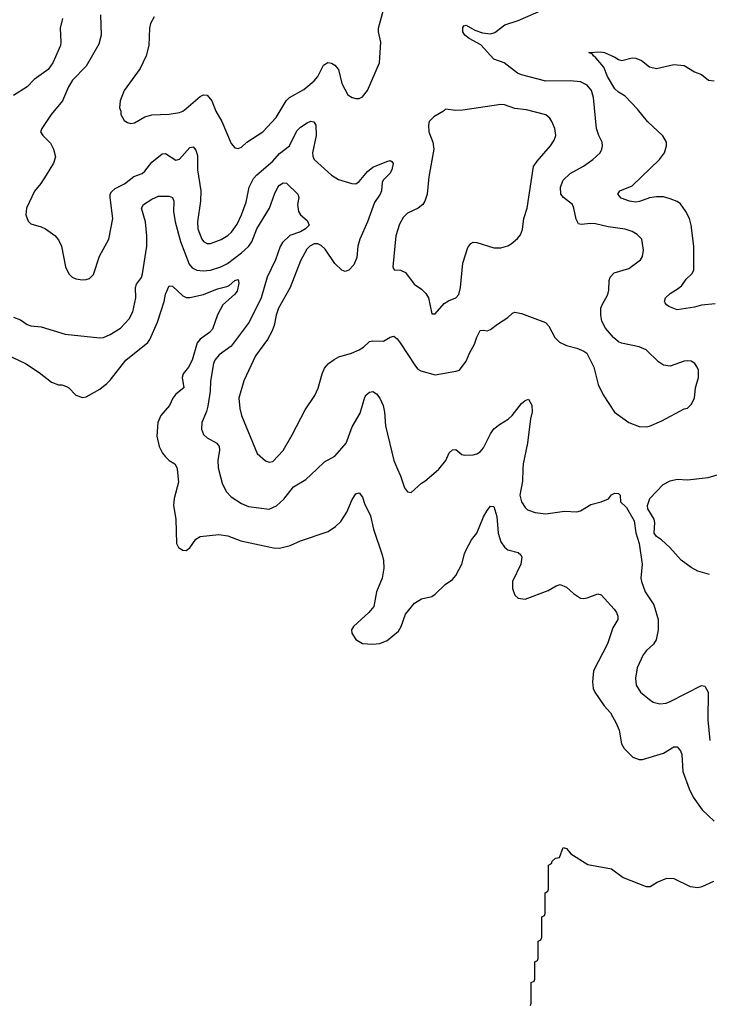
# Model space of a CAD drawing. Header units: inches. Extents: x 2001573 to 2220545, y 644482 to 846830.
# Tile 181 of 256: x 2084426 to 2088416, y 706904 to 712599. Entities that reach past the tile are written whole.
import ezdxf

# ---------------------------------------------------------------- set-up
doc = ezdxf.new("R2010")
doc.units = ezdxf.units.IN
doc.header["$MEASUREMENT"] = 0
doc.layers.add('C0780', color=7, linetype='Continuous')
doc.layers.add('C0781', color=7, linetype='Continuous')

msp = doc.modelspace()

# ---------------------------------------------------------------- linework, layer by layer
at = {"layer": 'C0780', "color": 5}
for points, elevation in [([(2085336.3, 710000), (2085344.5, 709924.5), (2085320.7, 709830), (2085315.8, 709790), (2085330.3, 709709.7), (2085334, 709570), (2085345.5, 709545.5), (2085370, 709530.7), (2085390, 709528.2), (2085410, 709544.9), (2085445.5, 709594.5), (2085469.3, 709610), (2085577.5, 709622.5), (2085630, 709613.4), (2085705.3, 709585.3), (2085895.4, 709544.6), (2085930, 709542.6), (2085990, 709557.1), (2086050, 709585.7), (2086210, 709639.7), (2086252.8, 709667.2), (2086283.2, 709696.8), (2086318, 709750), (2086350, 709824), (2086370, 709857.3), (2086390, 709862), (2086410, 709837.3), (2086421.7, 709801.7), (2086455.9, 709730), (2086473.4, 709653.4), (2086523.5, 709503.5), (2086530.7, 709470.7), (2086533.4, 709426.6), (2086523.2, 709370), (2086490.2, 709290), (2086474.1, 709205.9), (2086446.4, 709170), (2086356.5, 709090), (2086346.5, 709070), (2086347.8, 709050), (2086370, 709014.4), (2086410, 708990.4), (2086467.7, 708987.7), (2086510, 708991.5), (2086552.3, 709007.7), (2086617.3, 709062.7), (2086634, 709090), (2086658.7, 709161.3), (2086710, 709224.4), (2086750, 709250.5), (2086810, 709264), (2086830, 709277.3), (2086888.1, 709331.9), (2086930, 709362), (2086950, 709384.9), (2086984, 709450), (2086999.1, 709510), (2087010, 709533.4), (2087040.5, 709590), (2087071.6, 709628.4), (2087110, 709724.4), (2087130, 709760.5), (2087150, 709784.9), (2087170, 709782.8), (2087185.9, 709725.9), (2087195, 709630), (2087210, 709578.7), (2087230, 709549.2), (2087250, 709533.6), (2087310, 709517.6), (2087324.8, 709504.8), (2087332, 709490), (2087325.7, 709450), (2087276.9, 709350), (2087277, 709310), (2087290.7, 709270), (2087310, 709253.4), (2087350, 709248.4), (2087482.8, 709297.2), (2087530, 709324.9), (2087552.7, 709332.7), (2087590, 709317.3), (2087630, 709280.7), (2087670, 709254), (2087690, 709250.6), (2087710, 709254.9), (2087770, 709278), (2087790, 709272.7), (2087865.7, 709190), (2087878.7, 709170), (2087886.7, 709150), (2087886.4, 709130), (2087858, 709082), (2087827.8, 708990), (2087746.8, 708833.2), (2087740.3, 708770), (2087743.6, 708730), (2087753.1, 708710), (2087808, 708630), (2087843.9, 708590), (2087877.6, 708530), (2087893.8, 708490), (2087908.7, 708410), (2087923.2, 708383.2), (2087973.9, 708333.9), (2088010, 708320.9), (2088030, 708319.6), (2088150, 708356.9), (2088210, 708392.7), (2088230, 708392.7), (2088250, 708370.4), (2088257.2, 708350), (2088262.4, 708250), (2088300.2, 708150), (2088323.1, 708103.1), (2088374.4, 708030), (2088443.3, 707963.3)], 320), ([(2085576, 710000), (2085598, 709918), (2085620.3, 709870), (2085650, 709839.6), (2085710, 709800.3), (2085750, 709782.8), (2085869.1, 709769.1), (2085912, 709788), (2085954.1, 709825.9), (2086010, 709898), (2086081, 709939), (2086145.6, 710000)], 340), ([(2086612.6, 710000), (2086630, 709961), (2086652.2, 709892.2), (2086670, 709868), (2086690, 709864.9), (2086750, 709919.3), (2086769.7, 709930.3), (2086850, 709998), (2086851.6, 710000)], 340), ([(2087337.7, 710000), (2087335, 709930), (2087320.2, 709850), (2087330.2, 709810.2), (2087350, 709778), (2087364.5, 709764.5), (2087409, 709749), (2087470, 709742), (2087577.4, 709757.4), (2087650, 709753.1), (2087670, 709758.9), (2087730, 709794.6), (2087789.6, 709810.4), (2087832, 709828), (2087849.5, 709850.5), (2087870, 709860.7), (2087890, 709858.8), (2087901, 709850), (2087902, 709810), (2087937.6, 709777.6), (2087980.9, 709700.9), (2087990.4, 709630.4), (2088010.4, 709570.4), (2088026.5, 709450), (2088020.4, 709370), (2088023.8, 709350), (2088045.3, 709290), (2088095.6, 709215.6), (2088120.9, 709130), (2088120.6, 709070), (2088108, 709012), (2088092.3, 708987.7), (2088052, 708950), (2088033.7, 708926.3), (2087998.6, 708850), (2087987.9, 708790), (2087992.9, 708750), (2088018.7, 708710), (2088070, 708667), (2088091.4, 708651.4), (2088130, 708641.7), (2088166.9, 708646.9), (2088190, 708655.3), (2088370, 708748.5), (2088390, 708743.8), (2088408.9, 708710), (2088406.5, 708550), (2088419.7, 708430)], 340), ([(2088417.2, 709390), (2088350, 709409.8), (2088310.7, 709430.7), (2088253.2, 709473.2), (2088187.3, 709547.3), (2088139.3, 709590), (2088109.6, 709609.6), (2088097, 709630), (2088100.5, 709690), (2088097.6, 709710), (2088060.9, 709770), (2088058, 709790), (2088072, 709830), (2088149.6, 709910), (2088190, 709931.8), (2088230, 709942.6), (2088290, 709936.9), (2088410, 709951.6), (2088510, 709979.3)], 340), ([(2087382, 706898), (2087386, 706910), (2087386, 707030), (2087402, 707038), (2087406, 707050), (2087406, 707150), (2087422, 707158), (2087426, 707170), (2087426, 707270), (2087442, 707278), (2087446, 707290), (2087446, 707410), (2087462, 707418), (2087466, 707430), (2087466, 707550), (2087482, 707558), (2087486, 707570), (2087486, 707710), (2087502, 707718), (2087507.3, 707732.7), (2087526, 707750), (2087550, 707754), (2087570, 707810.7), (2087590, 707804.7), (2087614.4, 707774.4), (2087712.8, 707712.8), (2087850, 707687.4), (2087917.4, 707637.4), (2088050, 707585.3), (2088074.2, 707585.8), (2088113.6, 707610), (2088170, 707633.2), (2088210, 707631.5), (2088305.8, 707585.8), (2088350, 707579.8), (2088374.6, 707585.4), (2088442.8, 707617.2)], 280)]:
    msp.add_lwpolyline(points, dxfattribs=dict(at, elevation=elevation))
at = {"layer": 'C0781', "color": 5}
for points, elevation in [([(2084893.1, 712626.9), (2084898, 712510), (2084883.1, 712456.9), (2084810.3, 712330), (2084731.8, 712250), (2084708.9, 712210), (2084674.6, 712130), (2084608.8, 712050), (2084553.4, 711970), (2084547.3, 711950), (2084559.1, 711930), (2084605.2, 711885.2), (2084622.3, 711850), (2084633.5, 711806.5), (2084621.5, 711770), (2084579.3, 711700.7), (2084547.8, 711652.2), (2084511.9, 711608.1), (2084464.9, 711510), (2084462, 711470), (2084474.9, 711434.9), (2084490, 711418.8), (2084550, 711402), (2084576, 711390), (2084630, 711350.7), (2084650, 711326.8), (2084668, 711290), (2084690.4, 711170), (2084710.6, 711130), (2084730.3, 711110.3), (2084750, 711100.4), (2084790, 711094), (2084810, 711095.8), (2084830, 711102.4), (2084854, 711126), (2084887.7, 711232.3), (2084942.6, 711330), (2084965.7, 711450), (2084948.9, 711570), (2084949.8, 711590), (2084956.9, 711603.1), (2084978, 711622), (2085033.3, 711650), (2085086.9, 711693.1), (2085134.7, 711710), (2085150, 711723.1), (2085190, 711775.3), (2085250, 711823.1), (2085270, 711824.6), (2085330, 711786.7), (2085350, 711792.9), (2085410, 711859.1), (2085430, 711863.7), (2085445, 711845), (2085453.8, 711813.8), (2085455.5, 711730), (2085473.7, 711610), (2085471.6, 711550), (2085454.8, 711430), (2085455.8, 711390), (2085479.7, 711330), (2085490, 711315.6), (2085510, 711305.2), (2085530, 711305.6), (2085592.6, 711327.4), (2085630, 711350.2), (2085652.1, 711370), (2085684, 711416), (2085709.9, 711470.1), (2085736.7, 711543.3), (2085753.5, 711630), (2085779.4, 711680.6), (2085798.2, 711701.8), (2085890, 711780.5), (2085930, 711825), (2085986.6, 711870), (2086030, 711956.5), (2086050, 711977.5), (2086090, 712003.1), (2086110, 712012), (2086128.7, 712008.7), (2086139.1, 711990), (2086141, 711930), (2086121, 711830), (2086121.6, 711810), (2086129.1, 711790), (2086230, 711700.7), (2086270, 711675.9), (2086347.7, 711652.3), (2086370, 711650.3), (2086390, 711664.2), (2086438, 711722), (2086470, 711746.2), (2086550, 711779.6), (2086570, 711784.4), (2086579, 711779), (2086586.6, 711766.6), (2086578.8, 711730), (2086567.1, 711710), (2086529, 711671), (2086522.5, 711657.5), (2086518.5, 711610), (2086512.2, 711590), (2086479, 711541), (2086437.9, 711430), (2086393.5, 711330), (2086383, 711290), (2086376.6, 711223.4), (2086358.5, 711181.5), (2086330, 711149.6), (2086310, 711143.6), (2086290, 711149.6), (2086250, 711189.7), (2086192.6, 711272.6), (2086170, 711294.1), (2086150, 711303.4), (2086130, 711302.6), (2086104.9, 711290), (2086087.5, 711272.5), (2086050, 711205.1), (2085990, 711049.6), (2085923.5, 710930), (2085910.2, 710890.2), (2085898.2, 710830), (2085885, 710795), (2085860.2, 710750), (2085790, 710655.1), (2085722.4, 710510), (2085694.4, 710410), (2085699.7, 710350), (2085709.2, 710310), (2085799.5, 710090), (2085847.5, 710047.5), (2085870, 710040.5), (2085890, 710043.8), (2085950, 710108.2), (2086002.3, 710197.7), (2086076.8, 710343.2), (2086133.9, 710426.1), (2086152.9, 710467.1), (2086175.1, 710550), (2086190, 710582.8), (2086212.3, 710610), (2086245.2, 710634.8), (2086273.2, 710650), (2086345.2, 710670), (2086390.8, 710689.2), (2086414.9, 710705.1), (2086450, 710738), (2086470, 710742), (2086530, 710740.3), (2086570, 710763.8), (2086590, 710768), (2086610, 710753), (2086627.2, 710730), (2086715.1, 710595.1), (2086730, 710578.4), (2086747.7, 710567.7), (2086830, 710545.5), (2086950, 710566.4), (2086970, 710572.4), (2087010, 710623.7), (2087029.1, 710670), (2087057.9, 710722.1), (2087070, 710762.4), (2087090, 710801.6), (2087110, 710804), (2087130, 710798.8), (2087150, 710806.8), (2087190, 710838.8), (2087250, 710876), (2087277.5, 710902.5), (2087290, 710907.7), (2087330, 710900.4), (2087467.8, 710847.8), (2087487.2, 710827.2), (2087521.8, 710761.8), (2087550, 710733.4), (2087590, 710714.9), (2087650, 710699.1), (2087690, 710682), (2087706.8, 710670), (2087748, 710590), (2087772.2, 710490), (2087801.3, 710430), (2087868, 710330), (2087950.7, 710270), (2088010, 710247.2), (2088050, 710244.2), (2088070, 710248.8), (2088141.1, 710278.9), (2088270, 710348), (2088290, 710353), (2088310, 710372.7), (2088330.6, 710409.4), (2088335.6, 710470), (2088352.8, 710530), (2088352.5, 710572.5), (2088346.6, 710590), (2088332.3, 710610), (2088310, 710623.7), (2088290, 710626), (2088270, 710623.7), (2088190, 710596.2), (2088150, 710600.7), (2088121.3, 710621.3), (2088049.7, 710689.7), (2088010, 710706.3), (2087907.8, 710727.8), (2087890, 710736), (2087861, 710761), (2087815.8, 710815.8), (2087794.8, 710854.8), (2087788.3, 710890), (2087788.3, 710930), (2087795.1, 710950), (2087829.7, 711010), (2087834.7, 711034.7), (2087835.6, 711090), (2087842.9, 711110), (2087865.7, 711134.3), (2087950, 711161.1), (2088017, 711210), (2088029.6, 711230), (2088034.5, 711265.5), (2088025.1, 711330), (2087997.8, 711357.8), (2087970, 711373.3), (2087930, 711386.9), (2087830, 711401.5), (2087758, 711418), (2087730, 711420.5), (2087674.2, 711414.2), (2087659.3, 711419.3), (2087644.7, 711444.7), (2087632.4, 711510), (2087623.5, 711530), (2087571.5, 711570), (2087557.7, 711590), (2087554.2, 711630), (2087570, 711670.3), (2087611.5, 711710), (2087688.2, 711751.8), (2087742, 711790), (2087783.7, 711830), (2087794.5, 711850), (2087798.4, 711870), (2087796.2, 711890), (2087776.2, 711930), (2087764, 711970), (2087745.3, 712150), (2087734.8, 712190), (2087710, 712220.3), (2087670, 712238.9), (2087610, 712246.1), (2087470, 712244.1), (2087330, 712279.7), (2087306, 712290), (2087228.9, 712348.9), (2087170, 712371.5), (2087093.6, 712453.6), (2087026.6, 712490), (2087000.9, 712510), (2086989.6, 712530), (2086990, 712554), (2086995.3, 712564.7), (2087010, 712566.8), (2087058.9, 712538.9), (2087103, 712523), (2087150, 712518.3), (2087174.1, 712525.9), (2087232.7, 712570), (2087310, 712594.2), (2087470, 712663.5)], 360), ([(2085203.4, 712616.6), (2085182.3, 712577.7), (2085176.4, 712550), (2085173.1, 712450), (2085158.3, 712390), (2085122.2, 712317.8), (2085030.5, 712190), (2085007.3, 712130), (2085004, 712090), (2085010.6, 712070), (2085010.7, 712050.7), (2085030, 712016), (2085050, 712004), (2085070, 711999.1), (2085090, 712003), (2085150, 712037.1), (2085190, 712048.5), (2085290, 712052.2), (2085350, 712062), (2085370, 712070.3), (2085390, 712085.7), (2085470, 712155.8), (2085490, 712164.7), (2085510, 712162), (2085537.5, 712130), (2085561.1, 712070), (2085595.8, 712010), (2085650, 711884), (2085670, 711858.8), (2085690, 711854), (2085710, 711862.8), (2085740.9, 711890), (2085832.4, 711950), (2085910, 712033.4), (2085968.7, 712130), (2085986.6, 712150), (2086070, 712194.6), (2086130, 712245.3), (2086150.8, 712270), (2086184.4, 712335.6), (2086208.4, 712351.6), (2086230, 712348.5), (2086250, 712336.4), (2086270, 712310.4), (2086290.3, 712230), (2086325.4, 712165.4), (2086349.3, 712149.3), (2086370, 712144.4), (2086390, 712144.4), (2086410, 712153.1), (2086438.7, 712190), (2086508, 712350), (2086514.7, 712470), (2086501.7, 712530), (2086501.7, 712550), (2086530, 712656)], 380), ([(2084673.4, 712606.6), (2084660.2, 712550), (2084664.6, 712470), (2084661.3, 712450), (2084618.3, 712350), (2084590, 712311.8), (2084510, 712253.8), (2084469.5, 712210.5), (2084390, 712161.5)], 340), ([(2088450, 710956), (2088370, 710947.2), (2088330, 710936.4), (2088230, 710921), (2088181.2, 710941.2), (2088167.6, 710950), (2088160.9, 710960.9), (2088156.3, 710970), (2088163, 710990), (2088190, 711016.2), (2088236, 711044), (2088257.5, 711062.5), (2088281.9, 711098.1), (2088314, 711130), (2088326.9, 711150), (2088327.1, 711290), (2088310.8, 711410), (2088300.9, 711450), (2088280.3, 711490), (2088250, 711533.6), (2088230, 711548.1), (2088190, 711563.7), (2088150, 711573.8), (2088110, 711575.4), (2088070, 711569.8), (2088012.7, 711547.3), (2087990, 711544.5), (2087955.1, 711550), (2087906.3, 711566.3), (2087886, 711590), (2087898, 711610), (2087970, 711638), (2088127.6, 711790), (2088156.4, 711830), (2088168.8, 711870), (2088168.7, 711890), (2088147.8, 711927.8), (2088057.7, 712010), (2088001.3, 712081.3), (2087930, 712157.6), (2087890, 712180.9), (2087870, 712199.2), (2087827.1, 712270), (2087805.6, 712325.6), (2087759.4, 712379.4), (2087745.2, 712390), (2087740.4, 712400.4), (2087718, 712410), (2087787.2, 712412.8), (2087810, 712408.9), (2087870, 712382.4), (2087890, 712368.5), (2087910, 712363.7), (2087970, 712378.3), (2087990, 712377.4), (2088023, 712363), (2088070, 712327.2), (2088110, 712317.1), (2088210, 712339.3), (2088270, 712334), (2088330, 712297.1), (2088370, 712282), (2088410.4, 712250.4), (2088444.9, 712244.9)], 340), ([(2084390, 710878), (2084430, 710863.8), (2084470, 710836.4), (2084490, 710828.7), (2084550, 710822), (2084690, 710780.3), (2084890, 710758.7), (2084910, 710760.3), (2084950, 710778.9), (2085010, 710816), (2085059.7, 710870), (2085080.3, 710910), (2085097.4, 710990), (2085096, 711050), (2085101.3, 711070), (2085130, 711108.2), (2085137.4, 711130), (2085161.5, 711290), (2085161.5, 711350), (2085153.5, 711430), (2085130.9, 711510), (2085142, 711530), (2085190, 711560.8), (2085230, 711577.8), (2085290, 711579), (2085311, 711571), (2085318.6, 711550), (2085315.2, 711490), (2085325.3, 711430), (2085355.7, 711315.7), (2085406.2, 711186.2), (2085424.2, 711164.2), (2085450, 711151), (2085486.8, 711146.8), (2085530, 711150.8), (2085590, 711168.9), (2085627.8, 711190), (2085710, 711250.1), (2085750, 711286.9), (2085770, 711314.7), (2085798.4, 711390), (2085870.8, 711510), (2085900.3, 711590), (2085920.3, 711630), (2085930, 711643.1), (2085950, 711656.5), (2085970, 711653.4), (2086035.4, 711590), (2086040.6, 711570), (2086033.4, 711530), (2086038.5, 711490), (2086050.3, 711470), (2086090, 711438), (2086100.3, 711410), (2086079.6, 711390), (2086050, 711373.2), (2085988.5, 711351.5), (2085945.9, 711310), (2085933.4, 711286.6), (2085906.4, 711210), (2085858.5, 711110), (2085822.9, 710990), (2085754.5, 710850), (2085650, 710711.1), (2085579.6, 710660.4), (2085554.7, 710630), (2085547.3, 710610), (2085530, 710508.7), (2085528.6, 710450), (2085515.3, 710364.7), (2085507.4, 710332.6), (2085480.3, 710270), (2085478.7, 710230), (2085490, 710199.1), (2085510, 710180.3), (2085567, 710150), (2085579.7, 710130), (2085582.6, 710110), (2085572.1, 710050), (2085573.4, 710010), (2085576, 710000)], 340), ([(2084350, 710663.1), (2084460.4, 710610), (2084538.7, 710558.7), (2084610, 710502.2), (2084650, 710487.6), (2084670, 710487.2), (2084697.8, 710477.8), (2084710.6, 710470), (2084750, 710426.8), (2084790, 710414), (2084810, 710417.3), (2084890, 710462.4), (2084930, 710495.5), (2084950, 710513.6), (2085040.3, 710630), (2085167.1, 710732.9), (2085178.9, 710750), (2085223, 710850), (2085261.5, 710970), (2085270, 711010.8), (2085290, 711060.7), (2085310, 711057.1), (2085370, 711002.4), (2085390, 710992.4), (2085410, 710992.2), (2085490, 711009.2), (2085570, 711042.3), (2085624.6, 711055.4), (2085638.1, 711061.9), (2085670, 711090.2), (2085690, 711096.3), (2085694.8, 711074.8), (2085683.6, 711030), (2085668.7, 711010), (2085602, 710950), (2085570, 710892), (2085540.7, 710810), (2085523.6, 710790), (2085470, 710750.6), (2085451.9, 710730), (2085423.9, 710630), (2085402.2, 710590), (2085372.1, 710550), (2085365.4, 710530), (2085375.6, 710470), (2085330, 710433), (2085311.5, 710410), (2085292.4, 710367.6), (2085242.3, 710310), (2085224.5, 710270), (2085220.2, 710190), (2085232.3, 710130), (2085251.8, 710091.8), (2085268.8, 710070), (2085290, 710050.3), (2085324.4, 710030), (2085335.3, 710010), (2085336.3, 710000)], 320), ([(2086145.6, 710000), (2086190, 710042), (2086250, 710074.9), (2086290, 710120.3), (2086314, 710150), (2086350, 710244.4), (2086395.7, 710324.3), (2086423.6, 710416.4), (2086431, 710429), (2086450, 710444.4), (2086470, 710448.2), (2086490, 710435.5), (2086510, 710410.4), (2086528.4, 710368.4), (2086536.5, 710330), (2086541.5, 710250), (2086590.4, 710050), (2086612.6, 710000)], 340), ([(2086851.6, 710000), (2086892, 710050), (2086910, 710094.9), (2086930, 710112.2), (2086950, 710112.4), (2086983.8, 710083.8), (2086999.8, 710079.8), (2087050, 710083), (2087070, 710088), (2087090, 710100.5), (2087110, 710122), (2087150, 710203.8), (2087170, 710232), (2087201.5, 710258.5), (2087251.7, 710288.3), (2087274.5, 710310), (2087330, 710380.3), (2087350, 710396.4), (2087370, 710404), (2087388.5, 710370), (2087390.2, 710330.2), (2087380.8, 710290), (2087363.5, 710150), (2087338.9, 710030), (2087337.7, 710000)], 340)]:
    msp.add_lwpolyline(points, dxfattribs=dict(at, elevation=elevation))
at = {"layer": 'C0781', "color": 5, "elevation": 380}
msp.add_lwpolyline([(2087210, 712109.7), (2086990, 712075.8), (2086950, 712074), (2086890, 712082), (2086878, 712070), (2086822, 712038), (2086795.8, 712010), (2086790.3, 711990), (2086793.1, 711950), (2086815.6, 711890), (2086822.4, 711850), (2086793.8, 711690), (2086783.1, 711590), (2086770.3, 711550), (2086757.6, 711530), (2086730.5, 711510), (2086670, 711480.5), (2086645.4, 711454.6), (2086624.2, 711415.8), (2086601.8, 711350), (2086585.3, 711170), (2086593.4, 711153.4), (2086630, 711150.4), (2086658, 711138), (2086708.5, 711070), (2086750, 711040.4), (2086775.6, 711015.6), (2086790.5, 710990), (2086810, 710898), (2086830, 710898.8), (2086881.3, 710958.7), (2086906.3, 710973.7), (2086950, 710990.4), (2086966, 711010), (2086976.8, 711050), (2086990, 711191), (2087018.8, 711281.2), (2087035.6, 711304.4), (2087050, 711311.8), (2087070, 711310.3), (2087170, 711280.3), (2087210, 711279.5), (2087249.6, 711290.4), (2087270, 711303.8), (2087307, 711333), (2087324.2, 711355.8), (2087334.9, 711385.1), (2087342.6, 711450), (2087361.4, 711510), (2087399.5, 711750), (2087419.1, 711780.9), (2087497.6, 711870), (2087517.8, 711902.2), (2087527.8, 711930), (2087523, 711970), (2087505.6, 712010), (2087494, 712030), (2087470, 712048.2), (2087358.2, 712078.2), (2087290, 712084.7), (2087230, 712106.6)], close=True, dxfattribs=at)

doc.saveas('drawing.dxf')
